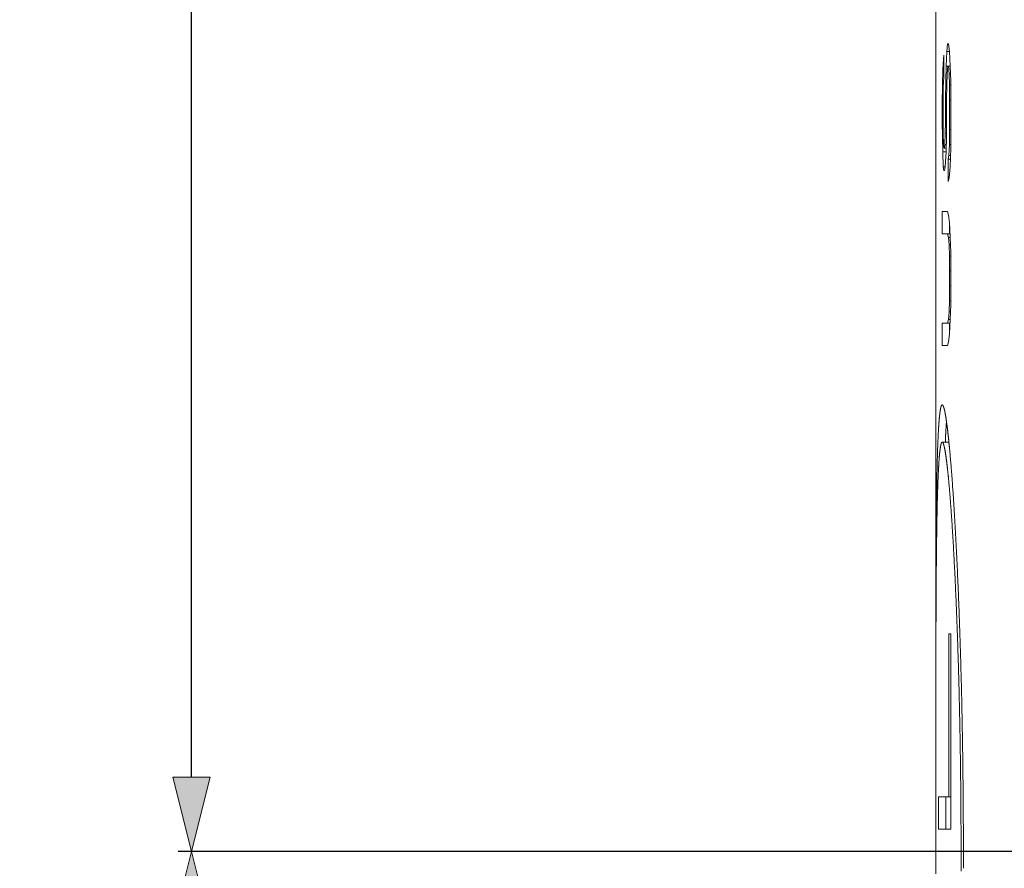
# Model space of a CAD drawing. Header units: inches. Extents: x 0 to 841, y 0 to 594.
# Tile 26 of 129: x 93 to 106, y 470 to 481. Entities that reach past the tile are written whole.
import ezdxf

# ---------------------------------------------------------------- set-up
doc = ezdxf.new("R2010")
doc.units = ezdxf.units.IN
doc.header["$LTSCALE"] = 46.255
doc.header["$MEASUREMENT"] = 0
doc.header["$PDMODE"] = 3
doc.header["$PDSIZE"] = 0.3125
doc.layers.get('0').update_dxf_attribs({"lineweight": 0})
doc.styles.get("Standard").update_dxf_attribs({"font": 'trium.ttf.shx'})
doc.dimstyles.new('DIMSTYLE_6', dxfattribs={"dimtxt": 2.2, "dimasz": 1, "dimexe": 0.18, "dimexo": 0.0625, "dimgap": 0.09, "dimtad": 1, "dimdec": 3, "dimzin": 0, "dimdsep": 46, "dimtxsty": 'Standard', "dimblk": '_ARROW_FILLED', "dimcen": 0.09, "dimadec": 0, "dimazin": 0, "dimtp": 0.001, "dimtfac": 1, "dimtdec": 4, "dimtix": 1, "dimtmove": 0, "dimatfit": 3, "dimfxl": 1, "dimtolj": 1, "dimtzin": 0, "dimarcsym": 0})

# ---------------------------------------------------------------- blocks, each defined once
blk = doc.blocks.new('_ARROW_FILLED')
at = {"linetype": 'ByBlock'}
blk.add_hatch(color=0, dxfattribs=at).paths.add_polyline_path([(0, 0), (-1, 0.25), (-1, -0.25)], flags=0)
at = {"color": 0, "linetype": 'ByBlock'}
blk.add_lwpolyline([(0, 0), (-1, 0.25), (-1, -0.25), (-1, -0.25)], close=True, dxfattribs=at)
blk = doc.blocks.new('*D22')
at = {"color": 0, "lineweight": -2}
for p, q in [((119.264, 469.762), (94.996, 469.762)), ((95.176, 468.762), (95.176, 445.792)), ((95.176, 414.762), (95.176, 434.717)), ((119.264, 413.762), (94.996, 413.762))]:
    blk.add_line(p, q, dxfattribs=at)
at = {"layer": 'Defpoints', "color": 0}
for p in [(95.176, 469.762), (119.326, 469.762), (119.326, 413.762)]:
    blk.add_point(p, dxfattribs=at)
at = {"color": 0, "lineweight": -2}
for p, rotation in [((95.176, 469.762), 90), ((95.176, 413.762), 270)]:
    blk.add_blockref('_ARROW_FILLED', p, dxfattribs=dict(at, rotation=rotation))
at = {"color": 0, "insert": (94.282, 440.255), "char_height": 2.2, "attachment_point": 5, "rotation": 270}
blk.add_mtext('\\A1;56.000', dxfattribs=at)
blk = doc.blocks.new('*D23')
at = {"color": 0, "lineweight": -2}
for p, q in [((119.264, 531.762), (94.996, 531.762)), ((95.176, 530.762), (95.176, 504.74)), ((95.176, 470.762), (95.176, 493.769)), ((119.264, 469.762), (94.996, 469.762))]:
    blk.add_line(p, q, dxfattribs=at)
at = {"layer": 'Defpoints', "color": 0}
for p in [(119.326, 531.762), (95.176, 469.762), (119.326, 469.762)]:
    blk.add_point(p, dxfattribs=at)
at = {"color": 0, "lineweight": -2}
for p, rotation in [((95.176, 531.762), 90), ((95.176, 469.762), 270)]:
    blk.add_blockref('_ARROW_FILLED', p, dxfattribs=dict(at, rotation=rotation))
at = {"color": 0, "insert": (94.282, 499.255), "char_height": 2.2, "attachment_point": 5, "rotation": 90}
blk.add_mtext('\\A1;62.000', dxfattribs=at)

msp = doc.modelspace()

# ---------------------------------------------------------------- linework, layer by layer
at = {"color": 7, "linetype": 'Continuous'}
for p, q in [((105.1762, 471.8576), (105.1762, 488.6672)), ((105.3349, 480.6124), (105.3244, 480.5124)), ((105.3485, 480.6124), (105.3349, 480.6124)), ((105.3598, 480.5124), (105.3485, 480.6124)), ((105.3244, 480.5124), (105.3143, 480.3124)), ((105.3244, 480.5124), (105.3598, 480.5124)), ((105.3714, 480.3124), (105.3598, 480.5124)), ((105.2795, 480.4124), (105.271, 480.2624)), ((105.286, 480.4624), (105.2795, 480.4124)), ((105.2795, 480.4124), (105.286, 480.4124)), ((105.286, 480.1624), (105.286, 480.4624)), ((105.271, 480.2624), (105.265, 480.0624)), ((105.271, 480.2624), (105.286, 480.2624)), ((105.3143, 480.3124), (105.3093, 480.1124)), ((105.3143, 480.3124), (105.3714, 480.3124)), ((105.3296, 480.2124), (105.3375, 480.3124)), ((105.3457, 480.3124), (105.3541, 480.2124)), ((105.3774, 480.1124), (105.3714, 480.3124)), ((105.2773, 480.0124), (105.2816, 480.1124)), ((105.2816, 480.1124), (105.286, 480.1624)), ((105.3093, 480.1124), (105.3069, 479.8624)), ((105.3093, 480.1124), (105.3261, 480.1124)), ((105.3244, 480.0624), (105.3296, 480.2124)), ((105.3541, 480.2124), (105.3598, 480.0624)), ((105.3541, 480.2124), (105.3744, 480.2124)), ((105.3804, 479.8624), (105.3774, 480.1124)), ((105.265, 480.0624), (105.263, 479.8124)), ((105.265, 480.0624), (105.2795, 480.0624)), ((105.2752, 479.8624), (105.2773, 480.0124)), ((105.3218, 479.8624), (105.3244, 480.0624)), ((105.3598, 480.0624), (105.3626, 479.8624)), ((105.3598, 480.0624), (105.378, 480.0624)), ((105.2752, 479.5624), (105.2752, 479.8624)), ((105.3069, 479.8624), (105.3069, 479.5624)), ((105.3069, 479.8624), (105.3218, 479.8624)), ((105.3218, 479.5624), (105.3218, 479.8624)), ((105.3626, 479.8624), (105.3626, 479.4624)), ((105.3626, 479.8624), (105.3804, 479.8624)), ((105.3804, 479.4624), (105.3804, 479.8624)), ((105.263, 479.8124), (105.263, 479.5624)), ((105.263, 479.8124), (105.2752, 479.8124)), ((105.263, 479.5624), (105.265, 479.3624)), ((105.263, 479.5624), (105.2752, 479.5624)), ((105.2773, 479.4124), (105.2752, 479.5624)), ((105.3069, 479.5624), (105.3045, 479.4124)), ((105.3069, 479.5624), (105.3218, 479.5624)), ((105.3193, 479.3624), (105.3218, 479.5624)), ((105.3626, 479.4624), (105.3598, 479.2624)), ((105.3626, 479.4624), (105.3804, 479.4624)), ((105.3774, 479.2124), (105.3804, 479.4624)), ((105.265, 479.3624), (105.269, 479.1624)), ((105.265, 479.3624), (105.2788, 479.3624)), ((105.2816, 479.2624), (105.2773, 479.4124)), ((105.3045, 479.4124), (105.2997, 479.2624)), ((105.3045, 479.4124), (105.3199, 479.4124)), ((105.3143, 479.1624), (105.3193, 479.3624)), ((105.269, 479.1624), (105.2773, 478.9624)), ((105.269, 479.1624), (105.3143, 479.1624)), ((105.2883, 479.2124), (105.2816, 479.2624)), ((105.2883, 479.2124), (105.3155, 479.2124)), ((105.2997, 479.2624), (105.2928, 479.2124)), ((105.2997, 479.2624), (105.3168, 479.2624)), ((105.3045, 478.9624), (105.3143, 479.1624)), ((105.3598, 479.2624), (105.3513, 479.1124)), ((105.3598, 479.2624), (105.378, 479.2624)), ((105.3685, 478.9624), (105.3774, 479.2124)), ((105.3513, 479.1124), (105.343, 479.0624)), ((105.343, 479.0624), (105.343, 478.7624)), ((105.343, 479.0624), (105.372, 479.0624)), ((105.3513, 479.1124), (105.3738, 479.1124)), ((105.2773, 478.9624), (105.286, 478.9124)), ((105.2773, 478.9624), (105.3045, 478.9624)), ((105.286, 478.9124), (105.2951, 478.9124)), ((105.2951, 478.9124), (105.3045, 478.9624)), ((105.3541, 478.8124), (105.3685, 478.9624)), ((105.343, 478.7624), (105.3541, 478.8124)), ((105.263, 478.3624), (105.263, 478.0624)), ((105.3349, 478.3624), (105.263, 478.3624)), ((105.3485, 478.3124), (105.3349, 478.3624)), ((105.3598, 478.2124), (105.3485, 478.3124)), ((105.3714, 478.0124), (105.3598, 478.2124)), ((105.3629, 478.1574), (105.3629, 478.0624)), ((105.263, 478.0624), (105.3685, 478.0624)), ((105.3349, 478.0624), (105.3457, 478.0124)), ((105.3457, 478.0124), (105.3541, 477.9124)), ((105.3457, 478.0124), (105.3714, 478.0124)), ((105.3774, 477.8124), (105.3714, 478.0124)), ((105.3541, 477.9124), (105.3598, 477.7624)), ((105.3541, 477.9124), (105.3744, 477.9124)), ((105.3598, 477.7624), (105.3626, 477.5624)), ((105.3598, 477.7624), (105.378, 477.7624)), ((105.3804, 477.5624), (105.3774, 477.8124)), ((105.3626, 477.5624), (105.3626, 477.3624)), ((105.3626, 477.5624), (105.3804, 477.5624)), ((105.3804, 477.3624), (105.3804, 477.5624)), ((105.3626, 477.3624), (105.3598, 477.1624)), ((105.3626, 477.3624), (105.3804, 477.3624)), ((105.3774, 477.1124), (105.3804, 477.3624)), ((105.3598, 477.1624), (105.3541, 477.0124)), ((105.3598, 477.1624), (105.378, 477.1624)), ((105.3714, 476.9124), (105.3774, 477.1124)), ((105.3457, 476.9124), (105.3349, 476.8624)), ((105.3541, 477.0124), (105.3457, 476.9124)), ((105.3457, 476.9124), (105.3714, 476.9124)), ((105.3541, 477.0124), (105.3744, 477.0124)), ((105.3598, 476.7124), (105.3714, 476.9124)), ((105.263, 476.8624), (105.263, 476.5624)), ((105.263, 476.8624), (105.3685, 476.8624)), ((105.3629, 476.8624), (105.3629, 476.7675)), ((105.3485, 476.6124), (105.3598, 476.7124)), ((105.263, 476.5624), (105.3349, 476.5624)), ((105.3349, 476.5624), (105.3485, 476.6124)), ((105.263, 475.2624), (105.3529, 475.2624)), ((105.3513, 472.6874), (105.3513, 470.4999)), ((105.3804, 472.6874), (105.3513, 472.6874)), ((105.3804, 470.0624), (105.3804, 472.6874)), ((105.1769, 471.854), (105.1763, 470.9764)), ((105.177, 471.8584), (105.1769, 471.854)), ((105.1763, 470.9764), (105.1762, 469.4624)), ((105.2122, 470.4999), (105.2122, 470.0624)), ((105.2122, 470.4999), (105.3804, 470.4999)), ((105.3122, 470.4999), (105.3122, 470.0624)), ((105.2122, 470.0624), (105.3804, 470.0624))]:
    msp.add_line(p, q, dxfattribs=at)
for points in [[(105.263, 475.7624), (105.2622, 475.7624), (105.2615, 475.7623), (105.2609, 475.7621), (105.2603, 475.7619), (105.2597, 475.7617), (105.2592, 475.7613), (105.2586, 475.761), (105.2582, 475.7606), (105.2577, 475.7602), (105.2573, 475.7598), (105.2569, 475.7593), (105.2565, 475.7588), (105.2562, 475.7584), (105.2558, 475.7579), (105.2555, 475.7574), (105.2552, 475.7569), (105.2549, 475.7565), (105.2546, 475.756), (105.2543, 475.7556), (105.2541, 475.7551), (105.2538, 475.7547), (105.2536, 475.7543), (105.2534, 475.7538), (105.2531, 475.7534), (105.2529, 475.753), (105.2527, 475.7525), (105.2525, 475.7521), (105.2523, 475.7517), (105.2521, 475.7512), (105.2519, 475.7508), (105.2516, 475.7503), (105.2514, 475.7499), (105.2512, 475.7494), (105.251, 475.7489), (105.2508, 475.7485), (105.2506, 475.748), (105.2504, 475.7475), (105.2502, 475.747), (105.25, 475.7465), (105.2498, 475.7459), (105.2496, 475.7454), (105.2494, 475.7448), (105.2492, 475.7442), (105.2489, 475.7437), (105.2487, 475.743), (105.2485, 475.7424), (105.2483, 475.7418), (105.2481, 475.7411), (105.2478, 475.7404), (105.2476, 475.7397), (105.2474, 475.739), (105.2472, 475.7383), (105.2469, 475.7375), (105.2467, 475.7367), (105.2464, 475.7359), (105.2462, 475.7351), (105.246, 475.7343), (105.2457, 475.7334), (105.2455, 475.7325), (105.2452, 475.7316), (105.245, 475.7307), (105.2447, 475.7298), (105.2445, 475.7288), (105.2442, 475.7278), (105.244, 475.7268), (105.2437, 475.7257), (105.2435, 475.7247), (105.2432, 475.7236), (105.243, 475.7225), (105.2427, 475.7214), (105.2424, 475.7203), (105.2422, 475.7191), (105.2419, 475.718), (105.2417, 475.7168), (105.2414, 475.7156), (105.2412, 475.7144), (105.2409, 475.7132), (105.2406, 475.7119), (105.2404, 475.7107), (105.2401, 475.7094), (105.2399, 475.7081), (105.2396, 475.7068), (105.2394, 475.7055), (105.2391, 475.7041), (105.2389, 475.7028), (105.2386, 475.7014), (105.2384, 475.7), (105.2381, 475.6986), (105.2379, 475.6972), (105.2376, 475.6958), (105.2374, 475.6943), (105.2371, 475.6928), (105.2369, 475.6913), (105.2366, 475.6898), (105.2364, 475.6883), (105.2361, 475.6867), (105.2359, 475.6851), (105.2356, 475.6834), (105.2353, 475.6817), (105.2351, 475.68), (105.2348, 475.6782), (105.2345, 475.6764), (105.2343, 475.6745), (105.234, 475.6725), (105.2337, 475.6705), (105.2334, 475.6684), (105.2331, 475.6662), (105.2328, 475.664), (105.2325, 475.6617), (105.2322, 475.6594), (105.2318, 475.6569), (105.2315, 475.6544), (105.2312, 475.6518), (105.2308, 475.6492), (105.2305, 475.6464), (105.2302, 475.6436), (105.2298, 475.6408), (105.2295, 475.6378), (105.2291, 475.6347), (105.2287, 475.6316), (105.2284, 475.6284), (105.228, 475.6251), (105.2276, 475.6218), (105.2273, 475.6183), (105.2269, 475.6148), (105.2265, 475.6111), (105.2261, 475.6074), (105.2258, 475.6036), (105.2254, 475.5997), (105.225, 475.5957), (105.2246, 475.5916), (105.2242, 475.5875), (105.2238, 475.5832), (105.2234, 475.5788), (105.223, 475.5744), (105.2226, 475.5698), (105.2222, 475.5652), (105.2218, 475.5604), (105.2214, 475.5556), (105.221, 475.5507), (105.2206, 475.5457), (105.2202, 475.5406), (105.2198, 475.5354), (105.2194, 475.5302), (105.219, 475.5249), (105.2186, 475.5195), (105.2182, 475.514), (105.2178, 475.5085), (105.2174, 475.5029), (105.217, 475.4972), (105.2166, 475.4915), (105.2163, 475.4857), (105.2159, 475.4798), (105.2155, 475.4738), (105.2151, 475.4677), (105.2147, 475.4615), (105.2143, 475.4551), (105.2139, 475.4486), (105.2135, 475.4419), (105.2131, 475.435), (105.2127, 475.428), (105.2123, 475.4207), (105.2119, 475.4132), (105.2115, 475.4055), (105.211, 475.3976), (105.2106, 475.3894), (105.2102, 475.3809), (105.2097, 475.3722), (105.2093, 475.3632), (105.2088, 475.3539), (105.2083, 475.3444), (105.2079, 475.3345), (105.2074, 475.3244), (105.2069, 475.314), (105.2064, 475.3034), (105.206, 475.2924), (105.2055, 475.2811), (105.205, 475.2695), (105.2045, 475.2577), (105.204, 475.2455), (105.2035, 475.233), (105.203, 475.2202), (105.2025, 475.207), (105.202, 475.1936), (105.2015, 475.1798), (105.201, 475.1657), (105.2006, 475.1513), (105.2001, 475.1365), (105.1996, 475.1214), (105.1991, 475.1059), (105.1986, 475.0901), (105.1981, 475.074), (105.1976, 475.0575), (105.1972, 475.0406), (105.1967, 475.0234), (105.1962, 475.0058), (105.1958, 474.9879), (105.1953, 474.9696), (105.1948, 474.951), (105.1944, 474.9321), (105.1939, 474.9129), (105.1935, 474.8933), (105.193, 474.8735), (105.1926, 474.8534), (105.1922, 474.833), (105.1917, 474.8123), (105.1913, 474.7914), (105.1909, 474.7703), (105.1905, 474.7489), (105.1901, 474.7273), (105.1897, 474.7055), (105.1893, 474.6834), (105.1889, 474.6612), (105.1886, 474.6387), (105.1882, 474.6161), (105.1878, 474.5932), (105.1875, 474.5701), (105.1872, 474.5468), (105.1868, 474.5234), (105.1865, 474.4997), (105.1862, 474.4758), (105.1858, 474.4517), (105.1855, 474.4274), (105.1852, 474.4029), (105.1849, 474.3782), (105.1847, 474.3533), (105.1844, 474.3282), (105.1841, 474.3029), (105.1838, 474.2774), (105.1836, 474.2518), (105.1833, 474.2259), (105.183, 474.1999), (105.1828, 474.1736), (105.1826, 474.1472), (105.1823, 474.1206), (105.1821, 474.0937), (105.1819, 474.0667), (105.1816, 474.0396), (105.1814, 474.0122), (105.1812, 473.9847), (105.181, 473.9569), (105.1808, 473.929), (105.1806, 473.901), (105.1805, 473.8727), (105.1803, 473.8443), (105.1801, 473.8156), (105.1799, 473.7869), (105.1798, 473.7579), (105.1796, 473.7288), (105.1794, 473.6995), (105.1793, 473.67), (105.1791, 473.6404), (105.179, 473.6106), (105.1789, 473.5806), (105.1787, 473.5505), (105.1786, 473.5202), (105.1785, 473.4897), (105.1784, 473.4591), (105.1782, 473.4284), (105.1781, 473.3974), (105.178, 473.3663), (105.1779, 473.3351), (105.1778, 473.3037), (105.1777, 473.2722), (105.1776, 473.2405), (105.1775, 473.2086), (105.1775, 473.1767), (105.1774, 473.1445), (105.1773, 473.1122), (105.1772, 473.0798), (105.1772, 473.0473), (105.1771, 473.0146), (105.177, 472.9819), (105.177, 472.9491), (105.1769, 472.9163), (105.1768, 472.8836), (105.1768, 472.851), (105.1767, 472.8184), (105.1767, 472.786), (105.1766, 472.7538), (105.1766, 472.7219), (105.1766, 472.6901), (105.1765, 472.6587), (105.1765, 472.6276), (105.1765, 472.5969), (105.1764, 472.5666), (105.1764, 472.5366), (105.1764, 472.5071), (105.1764, 472.4779), (105.1763, 472.449), (105.1763, 472.4205), (105.1763, 472.3923), (105.1763, 472.3645), (105.1763, 472.3369), (105.1763, 472.3096), (105.1762, 472.2826), (105.1762, 472.2558), (105.1762, 472.2293), (105.1762, 472.203), (105.1762, 472.177), (105.1762, 472.1511), (105.1762, 472.1256), (105.1762, 472.1004), (105.1762, 472.0757), (105.1762, 472.0515), (105.1762, 472.028), (105.1762, 472.0052), (105.1762, 471.9831), (105.1762, 471.962), (105.1762, 471.9418), (105.1762, 471.9227), (105.1762, 471.9047), (105.1762, 471.888), (105.1762, 471.8725), (105.1762, 471.8584)], [(105.353, 475.2614), (105.3526, 475.2645), (105.3523, 475.2679), (105.3519, 475.2715), (105.3515, 475.2753), (105.3511, 475.2793), (105.3507, 475.2835), (105.3502, 475.2879), (105.3498, 475.2924), (105.3493, 475.2971), (105.3488, 475.3019), (105.3483, 475.3068), (105.3477, 475.3119), (105.3472, 475.3169), (105.3467, 475.3221), (105.3461, 475.3273), (105.3456, 475.3325), (105.345, 475.3377), (105.3444, 475.343), (105.3438, 475.3483), (105.3433, 475.3536), (105.3427, 475.359), (105.3421, 475.3644), (105.3415, 475.3699), (105.3409, 475.3753), (105.3402, 475.3809), (105.3396, 475.3864), (105.339, 475.392), (105.3383, 475.3977), (105.3377, 475.4034), (105.337, 475.4091), (105.3363, 475.4149), (105.3356, 475.4208), (105.3349, 475.4266), (105.3342, 475.4326), (105.3335, 475.4385), (105.3327, 475.4444), (105.332, 475.4504), (105.3313, 475.4563), (105.3305, 475.4622), (105.3298, 475.4682), (105.329, 475.4741), (105.3283, 475.4799), (105.3275, 475.4857), (105.3268, 475.4915), (105.326, 475.4973), (105.3253, 475.5029), (105.3245, 475.5085), (105.3238, 475.514), (105.323, 475.5195), (105.3223, 475.5249), (105.3216, 475.5302), (105.3208, 475.5355), (105.3201, 475.5406), (105.3194, 475.5457), (105.3186, 475.5507), (105.3179, 475.5557), (105.3172, 475.5605), (105.3165, 475.5652), (105.3158, 475.5699), (105.3151, 475.5744), (105.3145, 475.5789), (105.3138, 475.5832), (105.3131, 475.5875), (105.3125, 475.5917), (105.3118, 475.5958), (105.3112, 475.5998), (105.3105, 475.6037), (105.3099, 475.6075), (105.3093, 475.6112), (105.3087, 475.6148), (105.3081, 475.6183), (105.3075, 475.6218), (105.3069, 475.6252), (105.3063, 475.6285), (105.3057, 475.6317), (105.3052, 475.6348), (105.3046, 475.6378), (105.3041, 475.6408), (105.3036, 475.6437), (105.303, 475.6465), (105.3025, 475.6492), (105.302, 475.6519), (105.3015, 475.6544), (105.301, 475.6569), (105.3005, 475.6594), (105.3001, 475.6617), (105.2996, 475.664), (105.2992, 475.6663), (105.2987, 475.6684), (105.2983, 475.6705), (105.2979, 475.6725), (105.2975, 475.6745), (105.2971, 475.6764), (105.2967, 475.6782), (105.2963, 475.68), (105.2959, 475.6818), (105.2955, 475.6835), (105.2952, 475.6851), (105.2948, 475.6867), (105.2945, 475.6883), (105.2941, 475.6899), (105.2938, 475.6914), (105.2934, 475.6929), (105.2931, 475.6943), (105.2927, 475.6958), (105.2924, 475.6972), (105.292, 475.6986), (105.2917, 475.7), (105.2913, 475.7014), (105.291, 475.7028), (105.2907, 475.7041), (105.2903, 475.7055), (105.29, 475.7068), (105.2896, 475.7081), (105.2893, 475.7094), (105.289, 475.7107), (105.2886, 475.7119), (105.2883, 475.7132), (105.288, 475.7144), (105.2876, 475.7156), (105.2873, 475.7168), (105.287, 475.718), (105.2866, 475.7192), (105.2863, 475.7203), (105.286, 475.7214), (105.2856, 475.7226), (105.2853, 475.7237), (105.285, 475.7247), (105.2846, 475.7258), (105.2843, 475.7269), (105.284, 475.7279), (105.2836, 475.7289), (105.2833, 475.7299), (105.283, 475.7309), (105.2827, 475.7319), (105.2823, 475.7329), (105.282, 475.7338), (105.2817, 475.7347), (105.2814, 475.7356), (105.281, 475.7365), (105.2807, 475.7374), (105.2804, 475.7383), (105.2801, 475.7391), (105.2798, 475.7399), (105.2794, 475.7407), (105.2791, 475.7415), (105.2788, 475.7423), (105.2785, 475.743), (105.2782, 475.7438), (105.2779, 475.7445), (105.2776, 475.7452), (105.2773, 475.7458), (105.277, 475.7465), (105.2767, 475.7471), (105.2764, 475.7477), (105.2762, 475.7483), (105.2759, 475.7489), (105.2756, 475.7495), (105.2753, 475.75), (105.275, 475.7506), (105.2748, 475.7511), (105.2745, 475.7516), (105.2743, 475.752), (105.274, 475.7525), (105.2737, 475.7529), (105.2735, 475.7534), (105.2732, 475.7538), (105.273, 475.7542), (105.2727, 475.7545), (105.2725, 475.7549), (105.2723, 475.7553), (105.272, 475.7556), (105.2718, 475.7559), (105.2716, 475.7563), (105.2713, 475.7566), (105.2711, 475.7569), (105.2709, 475.7571), (105.2707, 475.7574), (105.2705, 475.7577), (105.2703, 475.7579), (105.27, 475.7582), (105.2698, 475.7584), (105.2696, 475.7587), (105.2694, 475.7589), (105.2692, 475.7591), (105.269, 475.7593), (105.2688, 475.7595), (105.2686, 475.7597), (105.2684, 475.7599), (105.2682, 475.7601), (105.268, 475.7603), (105.2678, 475.7605), (105.2676, 475.7606), (105.2673, 475.7608), (105.2671, 475.761), (105.2669, 475.7611), (105.2667, 475.7613), (105.2664, 475.7614), (105.2662, 475.7616), (105.2659, 475.7617), (105.2656, 475.7618), (105.2654, 475.762), (105.2651, 475.7621), (105.2648, 475.7622), (105.2645, 475.7622), (105.2642, 475.7623), (105.2639, 475.7624), (105.2636, 475.7624), (105.2633, 475.7624), (105.263, 475.7624)], [(105.3201, 475.5398), (105.3199, 475.5373), (105.3197, 475.5346), (105.3195, 475.5316), (105.3193, 475.5284), (105.319, 475.525), (105.3188, 475.5215), (105.3185, 475.5177), (105.3182, 475.5138), (105.3179, 475.5097), (105.3176, 475.5055), (105.3173, 475.5012), (105.317, 475.4968), (105.3167, 475.4922), (105.3164, 475.4876), (105.3161, 475.4829), (105.3157, 475.4781), (105.3154, 475.4733), (105.3151, 475.4684), (105.3148, 475.4635), (105.3145, 475.4585), (105.3142, 475.4535), (105.3138, 475.4484), (105.3135, 475.4433), (105.3132, 475.4382), (105.3129, 475.433), (105.3126, 475.4278), (105.3123, 475.4226), (105.312, 475.4173), (105.3117, 475.412), (105.3114, 475.4068), (105.3111, 475.4015), (105.3109, 475.3962), (105.3106, 475.3909), (105.3103, 475.3856), (105.31, 475.3802), (105.3098, 475.3749), (105.3095, 475.3696), (105.3092, 475.3643), (105.309, 475.359), (105.3087, 475.3538), (105.3085, 475.3485), (105.3082, 475.3432), (105.308, 475.338), (105.3077, 475.3328), (105.3075, 475.3276), (105.3073, 475.3225), (105.307, 475.3173), (105.3068, 475.3123), (105.3066, 475.3073), (105.3064, 475.3024), (105.3062, 475.2976), (105.306, 475.293), (105.3058, 475.2885), (105.3056, 475.2842), (105.3054, 475.28), (105.3052, 475.276), (105.3051, 475.2723), (105.3049, 475.2687), (105.3048, 475.2655), (105.3047, 475.2624)], [(105.263, 475.2624), (105.2623, 475.2624), (105.2616, 475.2623), (105.261, 475.2621), (105.2604, 475.2618), (105.2598, 475.2615), (105.2592, 475.2611), (105.2587, 475.2607), (105.2582, 475.2602), (105.2577, 475.2597), (105.2572, 475.2591), (105.2567, 475.2586), (105.2563, 475.258), (105.2558, 475.2573), (105.2554, 475.2567), (105.255, 475.2561), (105.2547, 475.2555), (105.2543, 475.2548), (105.254, 475.2542), (105.2536, 475.2536), (105.2533, 475.2529), (105.253, 475.2523), (105.2527, 475.2517), (105.2524, 475.251), (105.2521, 475.2504), (105.2518, 475.2497), (105.2516, 475.2491), (105.2513, 475.2484), (105.251, 475.2477), (105.2508, 475.247), (105.2505, 475.2463), (105.2502, 475.2456), (105.25, 475.2449), (105.2497, 475.2442), (105.2495, 475.2434), (105.2492, 475.2427), (105.249, 475.2419), (105.2487, 475.2411), (105.2484, 475.2403), (105.2482, 475.2395), (105.2479, 475.2387), (105.2477, 475.2379), (105.2474, 475.237), (105.2472, 475.2362), (105.2469, 475.2353), (105.2467, 475.2344), (105.2465, 475.2335), (105.2462, 475.2326), (105.246, 475.2317), (105.2457, 475.2307), (105.2455, 475.2298), (105.2452, 475.2288), (105.245, 475.2279), (105.2448, 475.2269), (105.2445, 475.2259), (105.2443, 475.2248), (105.244, 475.2238), (105.2438, 475.2227), (105.2436, 475.2217), (105.2433, 475.2206), (105.2431, 475.2195), (105.2429, 475.2184), (105.2426, 475.2173), (105.2424, 475.2161), (105.2421, 475.215), (105.2419, 475.2138), (105.2417, 475.2126), (105.2414, 475.2114), (105.2412, 475.2102), (105.241, 475.209), (105.2407, 475.2077), (105.2405, 475.2065), (105.2403, 475.2052), (105.24, 475.2039), (105.2398, 475.2026), (105.2396, 475.2013), (105.2393, 475.2), (105.2391, 475.1986), (105.2389, 475.1973), (105.2386, 475.1959), (105.2384, 475.1945), (105.2382, 475.193), (105.2379, 475.1915), (105.2377, 475.19), (105.2374, 475.1885), (105.2372, 475.1869), (105.2369, 475.1852), (105.2367, 475.1835), (105.2364, 475.1818), (105.2362, 475.18), (105.2359, 475.1781), (105.2356, 475.1762), (105.2353, 475.1743), (105.2351, 475.1722), (105.2348, 475.1701), (105.2345, 475.1679), (105.2342, 475.1657), (105.2339, 475.1634), (105.2336, 475.161), (105.2332, 475.1586), (105.2329, 475.1561), (105.2326, 475.1535), (105.2323, 475.1509), (105.2319, 475.1482), (105.2316, 475.1454), (105.2313, 475.1425), (105.2309, 475.1396), (105.2306, 475.1366), (105.2302, 475.1335), (105.2299, 475.1303), (105.2295, 475.1271), (105.2292, 475.1237), (105.2288, 475.1203), (105.2285, 475.1168), (105.2281, 475.1133), (105.2277, 475.1096), (105.2274, 475.1059), (105.227, 475.102), (105.2266, 475.0981), (105.2263, 475.0941), (105.2259, 475.09), (105.2255, 475.0859), (105.2251, 475.0816), (105.2248, 475.0773), (105.2244, 475.0728), (105.224, 475.0683), (105.2236, 475.0637), (105.2232, 475.0591), (105.2229, 475.0543), (105.2225, 475.0495), (105.2221, 475.0447), (105.2217, 475.0397), (105.2213, 475.0347), (105.221, 475.0296), (105.2206, 475.0245), (105.2202, 475.0193), (105.2198, 475.0141), (105.2195, 475.0087), (105.2191, 475.0033), (105.2187, 474.9978), (105.2184, 474.9923), (105.218, 474.9865), (105.2176, 474.9807), (105.2172, 474.9747), (105.2169, 474.9686), (105.2165, 474.9623), (105.2161, 474.9558), (105.2157, 474.9492), (105.2153, 474.9423), (105.2149, 474.9353), (105.2145, 474.928), (105.2141, 474.9205), (105.2136, 474.9127), (105.2132, 474.9047), (105.2128, 474.8964), (105.2123, 474.8879), (105.2119, 474.8792), (105.2114, 474.8702), (105.211, 474.8609), (105.2105, 474.8514), (105.21, 474.8416), (105.2096, 474.8316), (105.2091, 474.8212), (105.2086, 474.8106), (105.2081, 474.7997), (105.2077, 474.7886), (105.2072, 474.7771), (105.2067, 474.7654), (105.2062, 474.7533), (105.2057, 474.741), (105.2053, 474.7284), (105.2048, 474.7154), (105.2043, 474.7022), (105.2038, 474.6887), (105.2033, 474.6748), (105.2029, 474.6606), (105.2024, 474.6462), (105.2019, 474.6314), (105.2014, 474.6162), (105.2009, 474.6008), (105.2005, 474.585), (105.2, 474.5689), (105.1995, 474.5525), (105.1991, 474.5357), (105.1986, 474.5186), (105.1981, 474.5013), (105.1977, 474.4837), (105.1972, 474.4657), (105.1968, 474.4476), (105.1963, 474.4291), (105.1959, 474.4104), (105.1955, 474.3915), (105.195, 474.3723), (105.1946, 474.3529), (105.1942, 474.3333), (105.1938, 474.3135), (105.1934, 474.2935), (105.193, 474.2733), (105.1926, 474.253), (105.1922, 474.2324), (105.1918, 474.2116), (105.1914, 474.1906), (105.1911, 474.1695), (105.1907, 474.1481), (105.1904, 474.1266), (105.19, 474.1049), (105.1897, 474.083), (105.1893, 474.0609), (105.189, 474.0386), (105.1887, 474.0162), (105.1884, 473.9935), (105.188, 473.9707), (105.1877, 473.9477), (105.1874, 473.9246), (105.1871, 473.9012), (105.1868, 473.8777), (105.1866, 473.854), (105.1863, 473.8301), (105.186, 473.806), (105.1857, 473.7818), (105.1855, 473.7574), (105.1852, 473.7328), (105.185, 473.7081), (105.1847, 473.6831), (105.1845, 473.6581), (105.1842, 473.6328), (105.184, 473.6074), (105.1838, 473.5818), (105.1835, 473.5561), (105.1833, 473.5302), (105.1831, 473.5041), (105.1829, 473.4779), (105.1827, 473.4515), (105.1825, 473.4249), (105.1823, 473.3982), (105.1821, 473.3714), (105.1819, 473.3444), (105.1817, 473.3172), (105.1816, 473.2899), (105.1814, 473.2624), (105.1812, 473.2348), (105.181, 473.207), (105.1809, 473.1791), (105.1807, 473.1511), (105.1806, 473.1229), (105.1804, 473.0945), (105.1803, 473.066), (105.1801, 473.0374), (105.18, 473.0086), (105.1799, 472.9797), (105.1797, 472.9506), (105.1796, 472.9215), (105.1795, 472.8921), (105.1794, 472.8627), (105.1792, 472.8331), (105.1791, 472.8034), (105.179, 472.7735), (105.1789, 472.7436), (105.1788, 472.7136), (105.1787, 472.6837), (105.1786, 472.6539), (105.1785, 472.6241), (105.1784, 472.5946), (105.1783, 472.5652), (105.1782, 472.5362), (105.1782, 472.5074), (105.1781, 472.4791), (105.178, 472.4511), (105.1779, 472.4237), (105.1779, 472.3967), (105.1778, 472.3704), (105.1777, 472.3447), (105.1777, 472.3195), (105.1776, 472.295), (105.1776, 472.271), (105.1775, 472.2476), (105.1775, 472.2247), (105.1775, 472.2023), (105.1774, 472.1804), (105.1774, 472.159), (105.1773, 472.1379), (105.1773, 472.1174), (105.1773, 472.0972), (105.1773, 472.0774), (105.1772, 472.0579), (105.1772, 472.0388), (105.1772, 472.0201), (105.1771, 472.0018), (105.1771, 471.984), (105.1771, 471.9669), (105.1771, 471.9506), (105.1771, 471.9353), (105.177, 471.921), (105.177, 471.9078), (105.177, 471.8959), (105.177, 471.8855), (105.177, 471.8765), (105.177, 471.8692), (105.177, 471.8637), (105.177, 471.8601), (105.177, 471.8584)], [(105.5158, 469.9193), (105.5157, 469.9795), (105.5156, 470.0381), (105.5154, 470.0951), (105.5152, 470.1507), (105.5149, 470.2049), (105.5147, 470.2578), (105.5144, 470.3096), (105.5141, 470.3602), (105.5138, 470.4099), (105.5134, 470.4587), (105.513, 470.5068), (105.5126, 470.5541), (105.5122, 470.6008), (105.5117, 470.647), (105.5112, 470.6928), (105.5107, 470.7383), (105.5102, 470.7835), (105.5097, 470.8283), (105.5091, 470.8727), (105.5085, 470.9167), (105.5079, 470.9603), (105.5073, 471.0034), (105.5067, 471.0461), (105.5061, 471.0883), (105.5054, 471.13), (105.5048, 471.1712), (105.5041, 471.2118), (105.5035, 471.2518), (105.5028, 471.2913), (105.5021, 471.3301), (105.5014, 471.3683), (105.5007, 471.406), (105.5, 471.443), (105.4993, 471.4795), (105.4986, 471.5156), (105.4979, 471.5512), (105.4972, 471.5863), (105.4965, 471.6211), (105.4957, 471.6556), (105.495, 471.6897), (105.4942, 471.7236), (105.4935, 471.7572), (105.4927, 471.7907), (105.4919, 471.824), (105.4911, 471.8571), (105.4903, 471.8902), (105.4895, 471.9231), (105.4887, 471.956), (105.4878, 471.9888), (105.487, 472.0214), (105.4861, 472.054), (105.4852, 472.0865), (105.4843, 472.1189), (105.4834, 472.1512), (105.4825, 472.1834), (105.4816, 472.2154), (105.4807, 472.2474), (105.4797, 472.2793), (105.4788, 472.311), (105.4778, 472.3427), (105.4769, 472.3742), (105.4759, 472.4057), (105.4749, 472.437), (105.4739, 472.4682), (105.4729, 472.4993), (105.4719, 472.5302), (105.4708, 472.5611), (105.4698, 472.5918), (105.4687, 472.6224), (105.4677, 472.6529), (105.4666, 472.6832), (105.4655, 472.7135), (105.4644, 472.7436), (105.4633, 472.7736), (105.4622, 472.8034), (105.4611, 472.8331), (105.46, 472.8627), (105.4589, 472.8922), (105.4577, 472.9215), (105.4566, 472.9507), (105.4554, 472.9798), (105.4543, 473.0087), (105.4531, 473.0374), (105.4519, 473.0661), (105.4508, 473.0946), (105.4496, 473.1229), (105.4484, 473.1511), (105.4472, 473.1792), (105.4459, 473.2071), (105.4447, 473.2349), (105.4435, 473.2625), (105.4423, 473.29), (105.441, 473.3173), (105.4398, 473.3444), (105.4385, 473.3715), (105.4372, 473.3983), (105.436, 473.425), (105.4347, 473.4516), (105.4334, 473.4779), (105.4321, 473.5042), (105.4309, 473.5302), (105.4296, 473.5561), (105.4283, 473.5819), (105.427, 473.6075), (105.4256, 473.6329), (105.4243, 473.6581), (105.423, 473.6832), (105.4217, 473.7081), (105.4204, 473.7329), (105.419, 473.7575), (105.4177, 473.7819), (105.4163, 473.8061), (105.415, 473.8302), (105.4136, 473.854), (105.4123, 473.8777), (105.4109, 473.9013), (105.4096, 473.9246), (105.4082, 473.9478), (105.4068, 473.9708), (105.4055, 473.9936), (105.4041, 474.0163), (105.4027, 474.0387), (105.4013, 474.0609), (105.3999, 474.083), (105.3986, 474.1048), (105.3972, 474.1263), (105.3958, 474.1476), (105.3944, 474.1686), (105.3931, 474.1894), (105.3917, 474.2099), (105.3904, 474.2301), (105.389, 474.2499), (105.3877, 474.2695), (105.3864, 474.2887), (105.385, 474.3075), (105.3837, 474.3261), (105.3825, 474.3442), (105.3812, 474.362), (105.3799, 474.3795), (105.3786, 474.3966), (105.3774, 474.4133), (105.3762, 474.4298), (105.375, 474.4458), (105.3738, 474.4616), (105.3726, 474.477), (105.3714, 474.4921), (105.3702, 474.5069), (105.3691, 474.5213), (105.3679, 474.5355), (105.3668, 474.5493), (105.3657, 474.5628), (105.3646, 474.5759), (105.3636, 474.5888), (105.3625, 474.6014), (105.3615, 474.6136), (105.3605, 474.6256), (105.3595, 474.6373), (105.3585, 474.6487), (105.3575, 474.6598), (105.3566, 474.6706), (105.3556, 474.6811), (105.3547, 474.6913), (105.3538, 474.7013), (105.3529, 474.711), (105.3521, 474.7204), (105.3512, 474.7296), (105.3504, 474.7385), (105.3496, 474.7471), (105.3488, 474.7556), (105.348, 474.7638), (105.3473, 474.7719), (105.3465, 474.7797), (105.3458, 474.7874), (105.3451, 474.7949), (105.3443, 474.8023), (105.3436, 474.8096), (105.3429, 474.8168), (105.3422, 474.8238), (105.3415, 474.8308), (105.3408, 474.8377), (105.3401, 474.8446), (105.3394, 474.8514), (105.3387, 474.8581), (105.338, 474.8648), (105.3373, 474.8714), (105.3366, 474.878), (105.3359, 474.8845), (105.3352, 474.891), (105.3345, 474.8974), (105.3338, 474.9038), (105.3331, 474.9101), (105.3324, 474.9163), (105.3317, 474.9225), (105.3311, 474.9287), (105.3304, 474.9348), (105.3297, 474.9408), (105.329, 474.9468), (105.3283, 474.9527), (105.3276, 474.9585), (105.3269, 474.9643), (105.3262, 474.9701), (105.3256, 474.9758), (105.3249, 474.9814), (105.3242, 474.987), (105.3235, 474.9925), (105.3228, 474.998), (105.3222, 475.0034), (105.3215, 475.0088), (105.3208, 475.0141), (105.3201, 475.0193), (105.3194, 475.0245), (105.3188, 475.0297), (105.3181, 475.0347), (105.3174, 475.0398), (105.3168, 475.0447), (105.3161, 475.0496), (105.3154, 475.0544), (105.3148, 475.0591), (105.3141, 475.0638), (105.3135, 475.0684), (105.3128, 475.0729), (105.3122, 475.0773), (105.3116, 475.0817), (105.3109, 475.0859), (105.3103, 475.0901), (105.3097, 475.0942), (105.3091, 475.0982), (105.3085, 475.1021), (105.3079, 475.1059), (105.3073, 475.1097), (105.3067, 475.1133), (105.3062, 475.1169), (105.3056, 475.1204), (105.3051, 475.1238), (105.3045, 475.1271), (105.304, 475.1304), (105.3034, 475.1335), (105.3029, 475.1366), (105.3024, 475.1396), (105.3019, 475.1426), (105.3014, 475.1454), (105.3009, 475.1482), (105.3004, 475.1509), (105.2999, 475.1536), (105.2994, 475.1561), (105.2989, 475.1586), (105.2985, 475.1611), (105.298, 475.1634), (105.2976, 475.1657), (105.2972, 475.168), (105.2967, 475.1701), (105.2963, 475.1722), (105.2959, 475.1743), (105.2955, 475.1762), (105.2951, 475.1782), (105.2947, 475.18), (105.2944, 475.1818), (105.294, 475.1836), (105.2937, 475.1852), (105.2933, 475.1869), (105.293, 475.1885), (105.2926, 475.19), (105.2923, 475.1916), (105.292, 475.193), (105.2916, 475.1945), (105.2913, 475.1959), (105.291, 475.1973), (105.2907, 475.1987), (105.2904, 475.2), (105.2901, 475.2013), (105.2898, 475.2026), (105.2895, 475.2039), (105.2891, 475.2052), (105.2888, 475.2065), (105.2885, 475.2078), (105.2882, 475.209), (105.2879, 475.2102), (105.2876, 475.2114), (105.2873, 475.2126), (105.287, 475.2138), (105.2867, 475.215), (105.2864, 475.2161), (105.2861, 475.2173), (105.2858, 475.2184), (105.2855, 475.2195), (105.2851, 475.2206), (105.2848, 475.2217), (105.2845, 475.2228), (105.2842, 475.2238), (105.2839, 475.2249), (105.2836, 475.2259), (105.2833, 475.2269), (105.283, 475.2279), (105.2827, 475.2289), (105.2824, 475.2298), (105.2821, 475.2308), (105.2818, 475.2317), (105.2815, 475.2326), (105.2812, 475.2336), (105.2809, 475.2344), (105.2806, 475.2353), (105.2803, 475.2362), (105.2801, 475.237), (105.2798, 475.2379), (105.2795, 475.2387), (105.2792, 475.2395), (105.2789, 475.2403), (105.2786, 475.2411), (105.2783, 475.2418), (105.278, 475.2425), (105.2777, 475.2433), (105.2774, 475.244), (105.2772, 475.2447), (105.2769, 475.2453), (105.2766, 475.246), (105.2763, 475.2466), (105.2761, 475.2472), (105.2758, 475.2478), (105.2755, 475.2484), (105.2753, 475.249), (105.275, 475.2495), (105.2748, 475.25), (105.2745, 475.2506), (105.2743, 475.2511), (105.274, 475.2515), (105.2738, 475.252), (105.2735, 475.2525), (105.2733, 475.2529), (105.273, 475.2533), (105.2728, 475.2537), (105.2726, 475.2541), (105.2724, 475.2545), (105.2721, 475.2549), (105.2719, 475.2552), (105.2717, 475.2555), (105.2715, 475.2559), (105.2713, 475.2562), (105.271, 475.2565), (105.2708, 475.2568), (105.2706, 475.257), (105.2704, 475.2573), (105.2702, 475.2576), (105.27, 475.2578), (105.2698, 475.2581), (105.2696, 475.2583), (105.2694, 475.2585), (105.2693, 475.2588), (105.2691, 475.259), (105.2689, 475.2592), (105.2687, 475.2594), (105.2685, 475.2596), (105.2683, 475.2598), (105.2681, 475.26), (105.268, 475.2601), (105.2678, 475.2603), (105.2676, 475.2605), (105.2674, 475.2606), (105.2672, 475.2608), (105.267, 475.2609), (105.2668, 475.2611), (105.2666, 475.2612), (105.2663, 475.2614), (105.2661, 475.2615), (105.2659, 475.2616), (105.2657, 475.2618), (105.2654, 475.2619), (105.2652, 475.262), (105.2649, 475.2621), (105.2647, 475.2622), (105.2644, 475.2623), (105.2641, 475.2623), (105.2639, 475.2624), (105.2636, 475.2624), (105.2633, 475.2624), (105.263, 475.2624)], [(105.5469, 469.9864), (105.5468, 470.0487), (105.5466, 470.1094), (105.5464, 470.1686), (105.5461, 470.2265), (105.5458, 470.283), (105.5455, 470.3383), (105.5452, 470.3925), (105.5448, 470.4456), (105.5444, 470.4979), (105.544, 470.5492), (105.5436, 470.5998), (105.5431, 470.6498), (105.5426, 470.6992), (105.5421, 470.748), (105.5416, 470.7965), (105.541, 470.8447), (105.5404, 470.8925), (105.5398, 470.94), (105.5392, 470.9872), (105.5386, 471.0339), (105.5379, 471.0802), (105.5372, 471.1261), (105.5365, 471.1716), (105.5358, 471.2166), (105.5351, 471.2611), (105.5344, 471.3051), (105.5336, 471.3486), (105.5329, 471.3915), (105.5321, 471.4338), (105.5314, 471.4756), (105.5306, 471.5167), (105.5298, 471.5573), (105.529, 471.5973), (105.5282, 471.6368), (105.5274, 471.6758), (105.5266, 471.7144), (105.5258, 471.7526), (105.525, 471.7904), (105.5242, 471.8279), (105.5233, 471.8651), (105.5225, 471.902), (105.5216, 471.9386), (105.5207, 471.9751), (105.5198, 472.0114), (105.5189, 472.0475), (105.518, 472.0836), (105.5171, 472.1195), (105.5161, 472.1554), (105.5151, 472.1912), (105.5142, 472.2268), (105.5132, 472.2624), (105.5122, 472.2978), (105.5112, 472.3331), (105.5102, 472.3683), (105.5091, 472.4034), (105.5081, 472.4384), (105.507, 472.4733), (105.506, 472.5081), (105.5049, 472.5427), (105.5038, 472.5773), (105.5027, 472.6117), (105.5016, 472.646), (105.5004, 472.6801), (105.4993, 472.7141), (105.4982, 472.7481), (105.497, 472.7818), (105.4958, 472.8155), (105.4946, 472.849), (105.4934, 472.8824), (105.4922, 472.9157), (105.491, 472.9488), (105.4898, 472.9818), (105.4886, 473.0146), (105.4873, 473.0473), (105.4861, 473.0799), (105.4848, 473.1123), (105.4835, 473.1446), (105.4823, 473.1767), (105.481, 473.2087), (105.4797, 473.2406), (105.4784, 473.2722), (105.477, 473.3038), (105.4757, 473.3352), (105.4744, 473.3664), (105.473, 473.3975), (105.4717, 473.4284), (105.4703, 473.4592), (105.469, 473.4898), (105.4676, 473.5203), (105.4662, 473.5506), (105.4648, 473.5807), (105.4634, 473.6107), (105.462, 473.6405), (105.4606, 473.6701), (105.4592, 473.6996), (105.4577, 473.7289), (105.4563, 473.758), (105.4549, 473.7869), (105.4534, 473.8157), (105.4519, 473.8443), (105.4505, 473.8728), (105.449, 473.901), (105.4476, 473.9291), (105.4461, 473.957), (105.4446, 473.9848), (105.4431, 474.0123), (105.4416, 474.0397), (105.4401, 474.0668), (105.4386, 474.0938), (105.4371, 474.1206), (105.4356, 474.1473), (105.4341, 474.1737), (105.4325, 474.1999), (105.431, 474.226), (105.4295, 474.2519), (105.4279, 474.2775), (105.4264, 474.303), (105.4249, 474.3283), (105.4233, 474.3534), (105.4218, 474.3783), (105.4202, 474.403), (105.4187, 474.4275), (105.4171, 474.4517), (105.4155, 474.4757), (105.414, 474.4995), (105.4124, 474.523), (105.4109, 474.5463), (105.4093, 474.5692), (105.4078, 474.5919), (105.4063, 474.6142), (105.4048, 474.6362), (105.4032, 474.6579), (105.4017, 474.6792), (105.4002, 474.7002), (105.3988, 474.7207), (105.3973, 474.7409), (105.3958, 474.7607), (105.3944, 474.7801), (105.393, 474.7992), (105.3916, 474.8178), (105.3902, 474.836), (105.3888, 474.8538), (105.3874, 474.8712), (105.3861, 474.8883), (105.3848, 474.9049), (105.3835, 474.9211), (105.3822, 474.9369), (105.3809, 474.9524), (105.3797, 474.9674), (105.3785, 474.982), (105.3773, 474.9962), (105.3761, 475.01), (105.375, 475.0234), (105.3739, 475.0364), (105.3728, 475.049), (105.3717, 475.0613), (105.3707, 475.0732), (105.3696, 475.0847), (105.3686, 475.0959), (105.3677, 475.1068), (105.3667, 475.1173), (105.3658, 475.1275), (105.3649, 475.1374), (105.364, 475.147), (105.3631, 475.1562), (105.3623, 475.1652), (105.3615, 475.1739), (105.3607, 475.1823), (105.3599, 475.1904), (105.3592, 475.1982), (105.3584, 475.2058), (105.3577, 475.213), (105.3571, 475.22), (105.3564, 475.2267), (105.3558, 475.2332), (105.3552, 475.2394), (105.3546, 475.2453), (105.354, 475.2509), (105.3535, 475.2563), (105.353, 475.2614)], [(105.5157, 469.5021), (105.5158, 469.542), (105.5158, 469.5814), (105.5159, 469.6201), (105.5159, 469.6579), (105.5159, 469.6944), (105.5159, 469.7293), (105.5159, 469.7624), (105.5159, 469.7934), (105.5159, 469.822), (105.5159, 469.8479), (105.5159, 469.8709), (105.5159, 469.8906), (105.5159, 469.9069), (105.5158, 469.9193)]]:
    msp.add_lwpolyline(points, dxfattribs=at)
msp.add_arc((11.147, 469.7624), 94.4002, 359.864048, 0.135952, dxfattribs=at)

# ---------------------------------------------------------------- dimensions: what is measured, and where the dimension line sits
at = {"color": 2, "linetype": 'Continuous'}
for p1, angle, picture, middle in [((119.3262, 531.7624), 270, '*D23', (94.2819, 499.2546)), ((119.3262, 413.7624), 90, '*D22', (94.2819, 440.2546))]:
    dim = msp.add_linear_dim(base=(95.1762, 469.7624), p1=p1, p2=(119.3262, 469.7624), angle=angle, dimstyle='DIMSTYLE_6', override={"dimblk": '_ARROW_FILLED'}, dxfattribs=at)
    dim.commit()
    dim.dimension.update_dxf_attribs({"geometry": picture, "text_midpoint": middle, "dimtype": 160})

doc.saveas('drawing.dxf')
